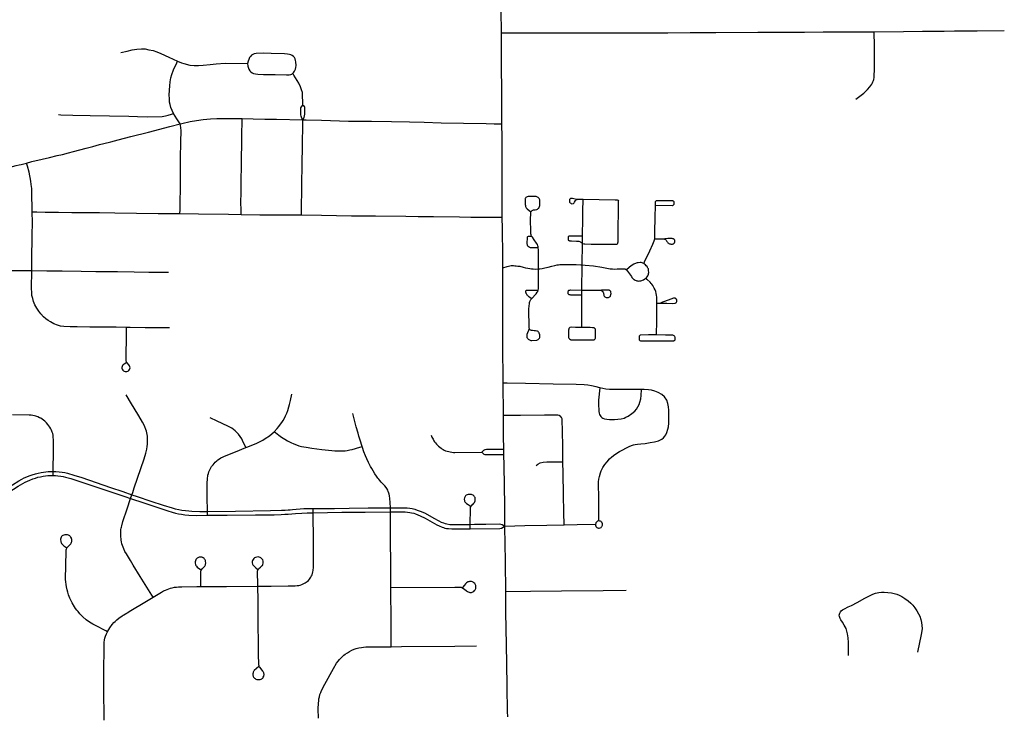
# Model space of a CAD drawing. Header units: feet. Extents: x -18 to 2245837, y -21 to 596159.
# Tile 30 of 34: x 2245824.16 to 2245836.62, y 596101.67 to 596110.54. Entities that reach past the tile are written whole.
import ezdxf

# ---------------------------------------------------------------- set-up
doc = ezdxf.new("R2010")
doc.units = ezdxf.units.FT
doc.header["$MEASUREMENT"] = 0
doc.layers.add('Centerlines', color=7, linetype='Continuous')

msp = doc.modelspace()

# ---------------------------------------------------------------- linework, layer by layer
at = {"layer": 'Centerlines'}
for p, q in [((2245830.254, 596110.373), (2245830.962, 596110.375)), ((2245830.257, 596110.058), (2245830.254, 596110.373)), ((2245830.962, 596110.375), (2245831.04, 596110.375)), ((2245830.261, 596109.222), (2245830.26, 596109.355)), ((2245831.28, 596107.706), (2245831.281, 596107.802)), ((2245831.276, 596107.436), (2245831.28, 596107.706)), ((2245831.273, 596107.115), (2245831.276, 596107.436)), ((2245831.272, 596106.642), (2245831.273, 596107.051)), ((2245831.273, 596107.051), (2245831.273, 596107.115)), ((2245830.275, 596105.877), (2245830.275, 596105.937)), ((2245830.286, 596105.034), (2245830.285, 596105.103)), ((2245824.581, 596104.767), (2245824.582, 596104.819)), ((2245825.561, 596104.477), (2245825.578, 596104.525)), ((2245826.535, 596104.265), (2245826.534, 596104.314)), ((2245827.87, 596104.296), (2245827.87, 596104.349)), ((2245828.85, 596104.308), (2245828.849, 596104.36)), ((2245829.86, 596104.093), (2245829.86, 596104.149))]:
    msp.add_line(p, q, dxfattribs=at)
for points in [[(2245830.254, 596110.373), (2245830.252, 596110.662), (2245830.246, 596111.012)], [(2245831.04, 596110.375), (2245832.359, 596110.374), (2245832.642, 596110.376), (2245832.967, 596110.378), (2245833.498, 596110.381), (2245834.091, 596110.384), (2245834.328, 596110.385), (2245834.973, 596110.387)], [(2245834.741, 596109.534), (2245834.84, 596109.61), (2245834.888, 596109.654), (2245834.919, 596109.691), (2245834.93, 596109.705), (2245834.942, 596109.723), (2245834.95, 596109.74), (2245834.956, 596109.754), (2245834.962, 596109.77), (2245834.966, 596109.784), (2245834.971, 596109.807), (2245834.973, 596109.825), (2245834.975, 596109.912), (2245834.976, 596110.237), (2245834.973, 596110.352), (2245834.973, 596110.387)], [(2245834.973, 596110.387), (2245835.343, 596110.39), (2245835.583, 596110.393), (2245835.804, 596110.395), (2245835.859, 596110.396), (2245835.99, 596110.397), (2245836.024, 596110.398), (2245836.274, 596110.399), (2245836.619, 596110.404)], [(2245825.438, 596110.125), (2245825.516, 596110.142), (2245825.58, 596110.157), (2245825.642, 596110.167), (2245825.697, 596110.17), (2245825.744, 596110.169), (2245825.793, 596110.16), (2245825.847, 596110.148), (2245825.895, 596110.131), (2245825.943, 596110.112), (2245826.047, 596110.066), (2245826.156, 596110.015)], [(2245827.616, 596109.863), (2245827.627, 596109.876), (2245827.636, 596109.89), (2245827.646, 596109.912), (2245827.653, 596109.935), (2245827.656, 596109.96), (2245827.654, 596110.007), (2245827.65, 596110.024), (2245827.643, 596110.043), (2245827.634, 596110.06), (2245827.621, 596110.074), (2245827.606, 596110.085), (2245827.589, 596110.094), (2245827.571, 596110.101), (2245827.547, 596110.105), (2245827.507, 596110.109), (2245827.342, 596110.112), (2245827.239, 596110.115), (2245827.149, 596110.112), (2245827.125, 596110.107), (2245827.107, 596110.099), (2245827.092, 596110.089), (2245827.078, 596110.075), (2245827.067, 596110.06), (2245827.057, 596110.037), (2245827.049, 596110.014), (2245827.042, 596109.984)], [(2245830.26, 596109.355), (2245830.258, 596109.528), (2245830.257, 596110.058)], [(2245826.106, 596109.353), (2245826.087, 596109.39), (2245826.071, 596109.429), (2245826.06, 596109.467), (2245826.055, 596109.497), (2245826.052, 596109.538), (2245826.051, 596109.589), (2245826.056, 596109.704), (2245826.061, 596109.755), (2245826.069, 596109.802), (2245826.082, 596109.846), (2245826.104, 596109.904), (2245826.146, 596109.995), (2245826.156, 596110.015)], [(2245826.156, 596110.015), (2245826.206, 596109.995), (2245826.235, 596109.986), (2245826.311, 596109.966), (2245826.366, 596109.961), (2245826.421, 596109.958), (2245826.481, 596109.963), (2245826.569, 596109.974), (2245826.644, 596109.982), (2245826.76, 596109.988), (2245827.042, 596109.984)], [(2245827.042, 596109.984), (2245827.046, 596109.953), (2245827.058, 596109.914), (2245827.071, 596109.894), (2245827.084, 596109.88), (2245827.099, 596109.868), (2245827.117, 596109.86), (2245827.14, 596109.853), (2245827.17, 596109.849), (2245827.241, 596109.846), (2245827.39, 596109.844), (2245827.534, 596109.841), (2245827.569, 596109.842), (2245827.587, 596109.847), (2245827.6, 596109.852), (2245827.606, 596109.856), (2245827.616, 596109.863)], [(2245827.743, 596109.455), (2245827.735, 596109.616), (2245827.725, 596109.651), (2245827.711, 596109.689), (2245827.689, 596109.735), (2245827.629, 596109.839), (2245827.616, 596109.863)], [(2245827.742, 596109.272), (2245827.729, 596109.294), (2245827.719, 596109.317), (2245827.715, 596109.334), (2245827.714, 596109.384), (2245827.716, 596109.424), (2245827.722, 596109.436), (2245827.731, 596109.448), (2245827.743, 596109.455)], [(2245827.742, 596109.272), (2245827.756, 596109.303), (2245827.764, 596109.322), (2245827.768, 596109.342), (2245827.768, 596109.419), (2245827.767, 596109.429), (2245827.761, 596109.439), (2245827.743, 596109.455)], [(2245824.648, 596109.34), (2245824.679, 596109.337), (2245824.828, 596109.331), (2245825.05, 596109.327), (2245825.54, 596109.318), (2245825.649, 596109.315), (2245825.778, 596109.312), (2245825.959, 596109.315), (2245826.001, 596109.321), (2245826.036, 596109.329), (2245826.078, 596109.342), (2245826.106, 596109.353)], [(2245826.189, 596109.221), (2245826.148, 596109.283), (2245826.106, 596109.353)], [(2245826.189, 596109.221), (2245826.211, 596109.226), (2245826.317, 596109.25), (2245826.393, 596109.264), (2245826.481, 596109.275), (2245826.573, 596109.284), (2245826.651, 596109.288), (2245826.972, 596109.289)], [(2245826.959, 596108.074), (2245826.959, 596108.139), (2245826.958, 596108.216), (2245826.961, 596108.359), (2245826.961, 596108.436), (2245826.962, 596108.492), (2245826.964, 596108.703), (2245826.969, 596109.053), (2245826.972, 596109.289)], [(2245826.972, 596109.289), (2245827.114, 596109.285), (2245827.262, 596109.282), (2245827.293, 596109.282), (2245827.406, 596109.28), (2245827.742, 596109.272)], [(2245824.244, 596108.725), (2245824.31, 596108.744), (2245824.44, 596108.775), (2245824.535, 596108.796), (2245824.631, 596108.819), (2245824.701, 596108.835), (2245824.775, 596108.856), (2245824.84, 596108.873), (2245825, 596108.914), (2245825.085, 596108.935), (2245825.169, 596108.959), (2245825.224, 596108.972), (2245825.309, 596108.992), (2245825.403, 596109.018), (2245825.562, 596109.059), (2245825.787, 596109.115), (2245826.056, 596109.187), (2245826.189, 596109.221)], [(2245826.185, 596108.084), (2245826.187, 596108.132), (2245826.189, 596108.21), (2245826.192, 596108.426), (2245826.194, 596108.782), (2245826.196, 596108.993), (2245826.201, 596109.134), (2245826.198, 596109.176), (2245826.193, 596109.199), (2245826.189, 596109.221)], [(2245827.723, 596108.067), (2245827.729, 596108.482), (2245827.732, 596108.678), (2245827.738, 596108.976), (2245827.741, 596109.197), (2245827.742, 596109.272)], [(2245827.742, 596109.272), (2245827.783, 596109.271), (2245827.978, 596109.266), (2245828.205, 596109.26), (2245828.318, 596109.257), (2245828.421, 596109.256), (2245828.612, 596109.255), (2245828.864, 596109.25), (2245829.091, 596109.245), (2245829.277, 596109.241), (2245829.493, 596109.234), (2245829.776, 596109.229), (2245830.06, 596109.225), (2245830.162, 596109.223), (2245830.261, 596109.222)], [(2245830.265, 596108.038), (2245830.262, 596108.501), (2245830.263, 596108.813), (2245830.262, 596109.047), (2245830.261, 596109.222)], [(2245822.416, 596108.279), (2245822.465, 596108.291), (2245822.701, 596108.345), (2245822.901, 596108.395), (2245823.047, 596108.428), (2245823.332, 596108.499), (2245823.647, 596108.577), (2245823.783, 596108.608), (2245823.902, 596108.64), (2245824.002, 596108.666), (2245824.112, 596108.694), (2245824.152, 596108.702), (2245824.176, 596108.707), (2245824.244, 596108.725)], [(2245824.317, 596108.105), (2245824.312, 596108.363), (2245824.31, 596108.403), (2245824.304, 596108.455), (2245824.299, 596108.494), (2245824.276, 596108.609), (2245824.258, 596108.685), (2245824.244, 596108.725)], [(2245830.636, 596107.8), (2245830.631, 596107.816), (2245830.628, 596107.83), (2245830.625, 596107.867), (2245830.624, 596108.001), (2245830.625, 596108.098), (2245830.628, 596108.107), (2245830.635, 596108.117), (2245830.645, 596108.125), (2245830.654, 596108.129), (2245830.661, 596108.132), (2245830.681, 596108.134), (2245830.702, 596108.138), (2245830.71, 596108.141), (2245830.721, 596108.148), (2245830.727, 596108.155), (2245830.734, 596108.166), (2245830.737, 596108.175), (2245830.739, 596108.186), (2245830.74, 596108.198), (2245830.739, 596108.258), (2245830.737, 596108.269), (2245830.734, 596108.276), (2245830.728, 596108.282), (2245830.72, 596108.288), (2245830.713, 596108.293), (2245830.704, 596108.297), (2245830.694, 596108.3), (2245830.68, 596108.302), (2245830.642, 596108.302), (2245830.611, 596108.302), (2245830.592, 596108.301), (2245830.58, 596108.298), (2245830.57, 596108.293), (2245830.565, 596108.289), (2245830.559, 596108.281), (2245830.556, 596108.274), (2245830.555, 596108.261), (2245830.554, 596108.242), (2245830.555, 596108.219), (2245830.556, 596108.198), (2245830.558, 596108.185), (2245830.561, 596108.174), (2245830.564, 596108.165), (2245830.569, 596108.158), (2245830.581, 596108.144), (2245830.626, 596108.106)], [(2245831.207, 596108.264), (2245831.171, 596108.272), (2245831.156, 596108.275), (2245831.149, 596108.276), (2245831.13, 596108.274), (2245831.126, 596108.272), (2245831.122, 596108.268), (2245831.118, 596108.262), (2245831.117, 596108.258), (2245831.115, 596108.253), (2245831.114, 596108.246), (2245831.115, 596108.234), (2245831.116, 596108.229), (2245831.119, 596108.224), (2245831.124, 596108.219), (2245831.131, 596108.215), (2245831.138, 596108.212), (2245831.146, 596108.21), (2245831.164, 596108.211), (2245831.168, 596108.213), (2245831.172, 596108.216), (2245831.176, 596108.221), (2245831.181, 596108.228), (2245831.192, 596108.25), (2245831.196, 596108.255), (2245831.199, 596108.258), (2245831.205, 596108.261), (2245831.209, 596108.263), (2245831.213, 596108.264), (2245831.218, 596108.266), (2245831.223, 596108.266), (2245831.234, 596108.267), (2245831.288, 596108.266)], [(2245831.281, 596107.802), (2245831.282, 596107.883), (2245831.283, 596107.944), (2245831.284, 596108.052), (2245831.285, 596108.124), (2245831.287, 596108.253), (2245831.288, 596108.266)], [(2245831.288, 596108.266), (2245831.692, 596108.26), (2245831.714, 596108.259), (2245831.721, 596108.258), (2245831.728, 596108.255), (2245831.735, 596108.244)], [(2245831.723, 596107.702), (2245831.728, 596107.712), (2245831.729, 596107.717), (2245831.73, 596107.722), (2245831.731, 596107.782), (2245831.733, 596107.932), (2245831.735, 596108.077), (2245831.735, 596108.244)], [(2245832.194, 596107.767), (2245832.196, 596107.786), (2245832.197, 596107.828), (2245832.2, 596108.06), (2245832.204, 596108.161), (2245832.205, 596108.19)], [(2245832.205, 596108.19), (2245832.206, 596108.217), (2245832.206, 596108.238), (2245832.211, 596108.247)], [(2245832.205, 596108.19), (2245832.418, 596108.188), (2245832.422, 596108.189), (2245832.426, 596108.191), (2245832.431, 596108.196), (2245832.436, 596108.201), (2245832.439, 596108.206), (2245832.441, 596108.218)], [(2245832.441, 596108.218), (2245832.439, 596108.232), (2245832.435, 596108.237), (2245832.431, 596108.24), (2245832.427, 596108.243), (2245832.424, 596108.245), (2245832.418, 596108.246), (2245832.412, 596108.246), (2245832.391, 596108.246), (2245832.281, 596108.248), (2245832.211, 596108.247)], [(2245824.309, 596107.362), (2245824.313, 596107.494), (2245824.315, 596107.813), (2245824.318, 596107.973), (2245824.317, 596108.105)], [(2245824.317, 596108.105), (2245824.375, 596108.105), (2245824.478, 596108.103), (2245824.57, 596108.101), (2245824.648, 596108.101), (2245824.817, 596108.1), (2245824.967, 596108.099), (2245825.168, 596108.097), (2245825.363, 596108.093), (2245825.91, 596108.086), (2245826.064, 596108.085), (2245826.185, 596108.084)], [(2245826.185, 596108.084), (2245826.419, 596108.082), (2245826.8, 596108.076), (2245826.959, 596108.074)], [(2245826.959, 596108.074), (2245827.197, 596108.071), (2245827.47, 596108.068), (2245827.706, 596108.067), (2245827.723, 596108.067)], [(2245827.723, 596108.067), (2245827.979, 596108.063), (2245828.355, 596108.058), (2245828.659, 596108.056), (2245829.045, 596108.05), (2245829.2, 596108.049), (2245829.396, 596108.046), (2245829.725, 596108.042), (2245829.866, 596108.04), (2245830.029, 596108.038), (2245830.265, 596108.038)], [(2245830.274, 596107.397), (2245830.271, 596107.544), (2245830.266, 596107.89), (2245830.265, 596108.038)], [(2245830.721, 596107.653), (2245830.642, 596107.652), (2245830.622, 596107.653), (2245830.613, 596107.656), (2245830.604, 596107.66), (2245830.594, 596107.668), (2245830.589, 596107.674), (2245830.585, 596107.681), (2245830.583, 596107.689), (2245830.582, 596107.696), (2245830.584, 596107.79), (2245830.59, 596107.794), (2245830.595, 596107.797), (2245830.601, 596107.798), (2245830.619, 596107.799), (2245830.636, 596107.8)], [(2245830.721, 596107.653), (2245830.72, 596107.664), (2245830.716, 596107.678), (2245830.71, 596107.693), (2245830.7, 596107.709), (2245830.667, 596107.754), (2245830.646, 596107.784), (2245830.636, 596107.8)], [(2245831.103, 596107.771), (2245831.104, 596107.79), (2245831.105, 596107.796), (2245831.107, 596107.799), (2245831.11, 596107.801), (2245831.113, 596107.802), (2245831.117, 596107.803), (2245831.262, 596107.802), (2245831.281, 596107.802)], [(2245831.28, 596107.706), (2245831.27, 596107.714), (2245831.263, 596107.72), (2245831.256, 596107.724), (2245831.25, 596107.727), (2245831.239, 596107.73), (2245831.222, 596107.732), (2245831.205, 596107.733), (2245831.14, 596107.735), (2245831.121, 596107.736), (2245831.114, 596107.738), (2245831.109, 596107.741), (2245831.106, 596107.745), (2245831.105, 596107.748), (2245831.103, 596107.754), (2245831.103, 596107.76), (2245831.103, 596107.771)], [(2245831.28, 596107.706), (2245831.298, 596107.701), (2245831.308, 596107.7), (2245831.389, 596107.699), (2245831.65, 596107.696), (2245831.715, 596107.697), (2245831.723, 596107.702)], [(2245832.056, 596107.452), (2245832.066, 596107.473), (2245832.131, 596107.613), (2245832.169, 596107.696), (2245832.187, 596107.738), (2245832.191, 596107.751), (2245832.194, 596107.767)], [(2245832.194, 596107.767), (2245832.309, 596107.765), (2245832.315, 596107.764), (2245832.319, 596107.762), (2245832.324, 596107.76), (2245832.33, 596107.755), (2245832.338, 596107.748), (2245832.344, 596107.739), (2245832.35, 596107.73), (2245832.357, 596107.721), (2245832.362, 596107.714), (2245832.368, 596107.709), (2245832.374, 596107.705), (2245832.381, 596107.702), (2245832.389, 596107.7), (2245832.397, 596107.698), (2245832.42, 596107.699), (2245832.426, 596107.701), (2245832.432, 596107.703), (2245832.436, 596107.705), (2245832.438, 596107.708), (2245832.441, 596107.71), (2245832.444, 596107.714), (2245832.446, 596107.718), (2245832.448, 596107.722), (2245832.449, 596107.727), (2245832.45, 596107.735), (2245832.448, 596107.749), (2245832.446, 596107.753), (2245832.443, 596107.757), (2245832.438, 596107.761), (2245832.433, 596107.764), (2245832.424, 596107.767), (2245832.414, 596107.769), (2245832.403, 596107.77), (2245832.362, 596107.769), (2245832.322, 596107.764)], [(2245830.724, 596107.383), (2245830.723, 596107.59), (2245830.723, 596107.627), (2245830.721, 596107.653)], [(2245823.731, 596107.482), (2245823.738, 596107.475), (2245823.766, 596107.453), (2245823.8, 596107.432), (2245823.845, 596107.408), (2245823.877, 596107.394), (2245823.911, 596107.383), (2245823.95, 596107.374), (2245823.995, 596107.368), (2245824.046, 596107.365), (2245824.247, 596107.362), (2245824.309, 596107.362)], [(2245830.274, 596107.397), (2245830.326, 596107.413), (2245830.346, 596107.42), (2245830.361, 596107.424), (2245830.376, 596107.426), (2245830.387, 596107.427), (2245830.409, 596107.427), (2245830.424, 596107.425), (2245830.443, 596107.424), (2245830.464, 596107.42), (2245830.486, 596107.417), (2245830.528, 596107.408), (2245830.56, 596107.399), (2245830.588, 596107.392), (2245830.614, 596107.388), (2245830.633, 596107.385), (2245830.656, 596107.383), (2245830.684, 596107.382), (2245830.724, 596107.383)], [(2245830.724, 596107.383), (2245830.742, 596107.385), (2245830.768, 596107.389), (2245830.802, 596107.397), (2245830.845, 596107.407), (2245830.892, 596107.418), (2245830.93, 596107.427), (2245830.961, 596107.434), (2245830.978, 596107.437), (2245830.995, 596107.44), (2245831.008, 596107.441), (2245831.061, 596107.442), (2245831.103, 596107.441), (2245831.2, 596107.44), (2245831.258, 596107.437), (2245831.276, 596107.436)], [(2245831.276, 596107.436), (2245831.313, 596107.433), (2245831.419, 596107.422), (2245831.526, 596107.406), (2245831.632, 596107.387), (2245831.661, 596107.383), (2245831.688, 596107.381), (2245831.721, 596107.383), (2245831.751, 596107.385), (2245831.775, 596107.386), (2245831.792, 596107.387), (2245831.805, 596107.385), (2245831.816, 596107.383), (2245831.825, 596107.381), (2245831.839, 596107.374)], [(2245832.056, 596107.452), (2245832.045, 596107.457), (2245832.034, 596107.461), (2245832.022, 596107.464), (2245832.009, 596107.465), (2245831.987, 596107.463), (2245831.973, 596107.46), (2245831.96, 596107.456), (2245831.929, 596107.444), (2245831.895, 596107.423), (2245831.87, 596107.404), (2245831.839, 596107.374)], [(2245832.086, 596107.269), (2245832.098, 596107.284), (2245832.106, 596107.295), (2245832.11, 596107.306), (2245832.114, 596107.316), (2245832.117, 596107.327), (2245832.119, 596107.34), (2245832.118, 596107.363), (2245832.117, 596107.372), (2245832.114, 596107.383), (2245832.109, 596107.394), (2245832.104, 596107.403), (2245832.097, 596107.414), (2245832.088, 596107.425), (2245832.078, 596107.435), (2245832.065, 596107.446), (2245832.056, 596107.452)], [(2245825.511, 596106.642), (2245825.38, 596106.645), (2245825.045, 596106.648), (2245824.885, 596106.65), (2245824.797, 596106.651), (2245824.716, 596106.655), (2245824.675, 596106.661), (2245824.634, 596106.673), (2245824.59, 596106.69), (2245824.549, 596106.712), (2245824.517, 596106.731), (2245824.488, 596106.752), (2245824.457, 596106.779), (2245824.424, 596106.815), (2245824.398, 596106.848), (2245824.373, 596106.885), (2245824.35, 596106.928), (2245824.333, 596106.972), (2245824.322, 596107.009), (2245824.313, 596107.049), (2245824.31, 596107.086), (2245824.307, 596107.138), (2245824.309, 596107.362)], [(2245824.309, 596107.362), (2245824.499, 596107.361), (2245824.695, 596107.358), (2245824.937, 596107.356), (2245825.122, 596107.353), (2245825.395, 596107.35), (2245825.606, 596107.347), (2245825.792, 596107.344), (2245825.952, 596107.342), (2245826.04, 596107.341)], [(2245830.275, 596105.937), (2245830.273, 596106.436), (2245830.273, 596106.806), (2245830.274, 596107.397)], [(2245830.721, 596107.115), (2245830.723, 596107.132), (2245830.723, 596107.145), (2245830.724, 596107.383)], [(2245831.839, 596107.374), (2245831.899, 596107.287), (2245831.907, 596107.275), (2245831.916, 596107.264), (2245831.926, 596107.255), (2245831.936, 596107.249), (2245831.949, 596107.243), (2245831.958, 596107.239), (2245831.97, 596107.235), (2245831.982, 596107.233), (2245831.995, 596107.231), (2245832.006, 596107.232), (2245832.018, 596107.234), (2245832.031, 596107.237), (2245832.042, 596107.241), (2245832.053, 596107.246), (2245832.071, 596107.257), (2245832.086, 596107.269)], [(2245832.222, 596106.95), (2245832.22, 596107.026), (2245832.218, 596107.052), (2245832.215, 596107.072), (2245832.208, 596107.097), (2245832.199, 596107.118), (2245832.189, 596107.14), (2245832.181, 596107.156), (2245832.17, 596107.174), (2245832.159, 596107.19), (2245832.15, 596107.2), (2245832.136, 596107.216), (2245832.101, 596107.252), (2245832.086, 596107.269)], [(2245830.635, 596107.005), (2245830.611, 596107.025), (2245830.602, 596107.032), (2245830.593, 596107.04), (2245830.588, 596107.046), (2245830.582, 596107.053), (2245830.577, 596107.06), (2245830.571, 596107.068), (2245830.568, 596107.073), (2245830.566, 596107.08), (2245830.564, 596107.085), (2245830.562, 596107.09), (2245830.563, 596107.104), (2245830.564, 596107.107), (2245830.567, 596107.11), (2245830.572, 596107.113), (2245830.577, 596107.114), (2245830.586, 596107.116), (2245830.598, 596107.117), (2245830.689, 596107.115), (2245830.721, 596107.115)], [(2245830.635, 596107.005), (2245830.693, 596107.069), (2245830.708, 596107.088), (2245830.715, 596107.099), (2245830.721, 596107.115)], [(2245831.099, 596107.087), (2245831.1, 596107.098), (2245831.102, 596107.107), (2245831.105, 596107.111), (2245831.109, 596107.113), (2245831.115, 596107.116), (2245831.12, 596107.117), (2245831.131, 596107.119), (2245831.273, 596107.115)], [(2245831.273, 596107.051), (2245831.183, 596107.052), (2245831.135, 596107.053), (2245831.125, 596107.054), (2245831.115, 596107.056), (2245831.111, 596107.057), (2245831.108, 596107.059), (2245831.106, 596107.061), (2245831.104, 596107.063), (2245831.102, 596107.065), (2245831.101, 596107.068), (2245831.1, 596107.072), (2245831.099, 596107.087)], [(2245831.273, 596107.115), (2245831.504, 596107.114), (2245831.511, 596107.113), (2245831.517, 596107.111), (2245831.521, 596107.11), (2245831.526, 596107.107), (2245831.531, 596107.104), (2245831.537, 596107.1), (2245831.54, 596107.095), (2245831.543, 596107.089), (2245831.546, 596107.079), (2245831.548, 596107.07), (2245831.549, 596107.062), (2245831.55, 596107.055), (2245831.552, 596107.046), (2245831.555, 596107.039), (2245831.559, 596107.033), (2245831.564, 596107.029), (2245831.57, 596107.026), (2245831.582, 596107.024), (2245831.591, 596107.023), (2245831.609, 596107.023), (2245831.617, 596107.026), (2245831.623, 596107.029), (2245831.63, 596107.035), (2245831.634, 596107.04), (2245831.637, 596107.046), (2245831.64, 596107.054), (2245831.641, 596107.062), (2245831.642, 596107.072), (2245831.641, 596107.091), (2245831.638, 596107.099), (2245831.635, 596107.104), (2245831.63, 596107.108), (2245831.625, 596107.111), (2245831.622, 596107.112), (2245831.618, 596107.114), (2245831.614, 596107.115), (2245831.519, 596107.113)], [(2245830.607, 596106.625), (2245830.578, 596106.555), (2245830.576, 596106.544), (2245830.575, 596106.535), (2245830.575, 596106.526), (2245830.578, 596106.517), (2245830.583, 596106.509), (2245830.588, 596106.503), (2245830.594, 596106.495), (2245830.602, 596106.489), (2245830.609, 596106.484), (2245830.617, 596106.481), (2245830.627, 596106.479), (2245830.639, 596106.478), (2245830.701, 596106.481), (2245830.713, 596106.485), (2245830.72, 596106.49), (2245830.729, 596106.498), (2245830.736, 596106.508), (2245830.739, 596106.517), (2245830.74, 596106.525), (2245830.739, 596106.551), (2245830.737, 596106.56), (2245830.734, 596106.568), (2245830.73, 596106.576), (2245830.725, 596106.582), (2245830.718, 596106.59), (2245830.712, 596106.594), (2245830.704, 596106.597), (2245830.687, 596106.6), (2245830.667, 596106.602), (2245830.648, 596106.604), (2245830.633, 596106.606), (2245830.624, 596106.61), (2245830.616, 596106.617), (2245830.61, 596106.626), (2245830.607, 596106.635), (2245830.605, 596106.646), (2245830.603, 596106.872), (2245830.606, 596106.921), (2245830.608, 596106.938), (2245830.611, 596106.957), (2245830.615, 596106.972), (2245830.622, 596106.987), (2245830.628, 596106.997), (2245830.635, 596107.005)], [(2245832.219, 596106.548), (2245832.22, 596106.727), (2245832.222, 596106.95)], [(2245832.222, 596106.95), (2245832.348, 596106.949), (2245832.414, 596106.948), (2245832.449, 596106.949), (2245832.455, 596106.951), (2245832.46, 596106.953), (2245832.464, 596106.956), (2245832.467, 596106.96), (2245832.47, 596106.964), (2245832.473, 596106.97), (2245832.474, 596106.974), (2245832.475, 596106.979), (2245832.474, 596106.991), (2245832.47, 596106.998), (2245832.468, 596107.002), (2245832.465, 596107.005), (2245832.462, 596107.008), (2245832.459, 596107.01), (2245832.454, 596107.012), (2245832.45, 596107.014), (2245832.443, 596107.015), (2245832.434, 596107.014), (2245832.4, 596107.003), (2245832.271, 596106.954)], [(2245825.512, 596106.198), (2245825.478, 596106.177), (2245825.466, 596106.169), (2245825.459, 596106.161), (2245825.453, 596106.149), (2245825.451, 596106.137), (2245825.452, 596106.125), (2245825.456, 596106.113), (2245825.463, 596106.103), (2245825.471, 596106.095), (2245825.481, 596106.088), (2245825.494, 596106.085), (2245825.504, 596106.084), (2245825.515, 596106.085), (2245825.525, 596106.089), (2245825.533, 596106.093), (2245825.54, 596106.099), (2245825.547, 596106.109), (2245825.551, 596106.12), (2245825.554, 596106.133), (2245825.553, 596106.145), (2245825.549, 596106.156), (2245825.54, 596106.168), (2245825.529, 596106.178), (2245825.52, 596106.19), (2245825.51, 596106.205), (2245825.505, 596106.223), (2245825.503, 596106.243), (2245825.506, 596106.345), (2245825.508, 596106.461), (2245825.51, 596106.561), (2245825.511, 596106.642)], [(2245826.055, 596106.638), (2245826.008, 596106.637), (2245825.928, 596106.637), (2245825.744, 596106.639), (2245825.556, 596106.641), (2245825.511, 596106.642)], [(2245831.272, 596106.642), (2245831.19, 596106.644), (2245831.143, 596106.645), (2245831.124, 596106.644), (2245831.119, 596106.642), (2245831.114, 596106.639), (2245831.11, 596106.634), (2245831.108, 596106.629), (2245831.106, 596106.619), (2245831.105, 596106.608), (2245831.104, 596106.554), (2245831.105, 596106.514), (2245831.107, 596106.508), (2245831.11, 596106.503), (2245831.114, 596106.498), (2245831.118, 596106.495), (2245831.123, 596106.492), (2245831.127, 596106.49), (2245831.132, 596106.488), (2245831.138, 596106.487), (2245831.161, 596106.485), (2245831.28, 596106.486), (2245831.319, 596106.486)], [(2245831.319, 596106.486), (2245831.427, 596106.488), (2245831.433, 596106.49), (2245831.437, 596106.494), (2245831.442, 596106.5), (2245831.444, 596106.507), (2245831.445, 596106.516), (2245831.447, 596106.545), (2245831.446, 596106.613), (2245831.444, 596106.619), (2245831.441, 596106.624), (2245831.438, 596106.629), (2245831.433, 596106.632), (2245831.427, 596106.636), (2245831.419, 596106.638), (2245831.409, 596106.64), (2245831.378, 596106.642), (2245831.272, 596106.642)], [(2245832.219, 596106.548), (2245832.115, 596106.548), (2245832.014, 596106.546), (2245832.01, 596106.544), (2245832.006, 596106.541), (2245832.003, 596106.538), (2245831.999, 596106.532), (2245831.997, 596106.525), (2245831.996, 596106.508)], [(2245832.454, 596106.508), (2245832.452, 596106.518), (2245832.449, 596106.525), (2245832.444, 596106.531), (2245832.439, 596106.536), (2245832.432, 596106.54), (2245832.423, 596106.543), (2245832.413, 596106.544), (2245832.386, 596106.546), (2245832.332, 596106.547), (2245832.219, 596106.548)], [(2245831.996, 596106.508), (2245831.997, 596106.49), (2245831.999, 596106.486), (2245832.003, 596106.481), (2245832.007, 596106.478), (2245832.014, 596106.475), (2245832.024, 596106.473), (2245832.224, 596106.472), (2245832.431, 596106.473), (2245832.436, 596106.475), (2245832.441, 596106.476), (2245832.444, 596106.478), (2245832.449, 596106.483), (2245832.453, 596106.488), (2245832.454, 596106.493), (2245832.454, 596106.508)], [(2245831.499, 596105.88), (2245831.452, 596105.892), (2245831.396, 596105.905), (2245831.35, 596105.913), (2245831.303, 596105.918), (2245831.2, 596105.921), (2245830.91, 596105.926), (2245830.56, 596105.932), (2245830.329, 596105.936), (2245830.275, 596105.937)], [(2245827.377, 596105.323), (2245827.416, 596105.363), (2245827.437, 596105.388), (2245827.458, 596105.416), (2245827.475, 596105.44), (2245827.492, 596105.466), (2245827.508, 596105.495), (2245827.523, 596105.524), (2245827.531, 596105.54), (2245827.539, 596105.558), (2245827.551, 596105.592), (2245827.565, 596105.637), (2245827.574, 596105.669), (2245827.586, 596105.718), (2245827.602, 596105.8)], [(2245830.28, 596105.53), (2245830.279, 596105.6), (2245830.275, 596105.877)], [(2245831.499, 596105.88), (2245831.485, 596105.72), (2245831.483, 596105.679), (2245831.488, 596105.58), (2245831.49, 596105.558), (2245831.495, 596105.542), (2245831.503, 596105.527), (2245831.513, 596105.514), (2245831.526, 596105.503), (2245831.54, 596105.494), (2245831.561, 596105.486), (2245831.587, 596105.481), (2245831.624, 596105.478), (2245831.687, 596105.477), (2245831.728, 596105.48), (2245831.77, 596105.487), (2245831.806, 596105.496), (2245831.831, 596105.505), (2245831.859, 596105.521), (2245831.906, 596105.553), (2245831.943, 596105.582), (2245831.966, 596105.61), (2245831.983, 596105.637), (2245831.997, 596105.667), (2245832.007, 596105.696), (2245832.017, 596105.74), (2245832.022, 596105.782), (2245832.027, 596105.858)], [(2245832.027, 596105.858), (2245831.689, 596105.857), (2245831.622, 596105.859), (2245831.576, 596105.863), (2245831.536, 596105.87), (2245831.499, 596105.88)], [(2245832.286, 596105.793), (2245832.238, 596105.819), (2245832.195, 596105.837), (2245832.155, 596105.848), (2245832.118, 596105.853), (2245832.061, 596105.857), (2245832.027, 596105.858)], [(2245825.578, 596104.525), (2245825.588, 596104.554), (2245825.608, 596104.611), (2245825.731, 596104.981), (2245825.753, 596105.049), (2245825.765, 596105.101), (2245825.771, 596105.136), (2245825.774, 596105.164), (2245825.776, 596105.207), (2245825.776, 596105.233), (2245825.774, 596105.267), (2245825.772, 596105.287), (2245825.767, 596105.308), (2245825.762, 596105.33), (2245825.754, 596105.35), (2245825.741, 596105.385), (2245825.728, 596105.413), (2245825.711, 596105.442), (2245825.665, 596105.522), (2245825.606, 596105.62), (2245825.571, 596105.677), (2245825.506, 596105.788)], [(2245831.487, 596104.193), (2245831.487, 596104.334), (2245831.486, 596104.522), (2245831.484, 596104.625), (2245831.485, 596104.687), (2245831.489, 596104.722), (2245831.495, 596104.757), (2245831.508, 596104.801), (2245831.518, 596104.829), (2245831.54, 596104.869), (2245831.565, 596104.907), (2245831.593, 596104.943), (2245831.624, 596104.977), (2245831.653, 596105.005), (2245831.689, 596105.034), (2245831.75, 596105.074), (2245831.872, 596105.136), (2245831.902, 596105.15), (2245831.926, 596105.156), (2245831.946, 596105.161), (2245831.976, 596105.166), (2245832.017, 596105.17), (2245832.074, 596105.175), (2245832.135, 596105.184), (2245832.192, 596105.195), (2245832.244, 596105.209), (2245832.286, 596105.229), (2245832.306, 596105.247), (2245832.323, 596105.267), (2245832.336, 596105.285), (2245832.349, 596105.314), (2245832.362, 596105.354), (2245832.368, 596105.385), (2245832.373, 596105.431), (2245832.375, 596105.481), (2245832.374, 596105.537), (2245832.372, 596105.594), (2245832.368, 596105.637), (2245832.36, 596105.681), (2245832.346, 596105.722), (2245832.318, 596105.763), (2245832.286, 596105.793)], [(2245828.49, 596105.137), (2245828.465, 596105.215), (2245828.451, 596105.266), (2245828.441, 596105.302), (2245828.418, 596105.386), (2245828.374, 596105.554)], [(2245824.582, 596104.819), (2245824.585, 596105.094), (2245824.584, 596105.223), (2245824.582, 596105.251), (2245824.579, 596105.279), (2245824.575, 596105.3), (2245824.569, 596105.318), (2245824.56, 596105.341), (2245824.551, 596105.36), (2245824.54, 596105.381), (2245824.528, 596105.399), (2245824.515, 596105.415), (2245824.498, 596105.433), (2245824.489, 596105.444), (2245824.474, 596105.457), (2245824.459, 596105.47), (2245824.442, 596105.482), (2245824.426, 596105.492), (2245824.41, 596105.5), (2245824.385, 596105.512), (2245824.362, 596105.52), (2245824.343, 596105.525), (2245824.325, 596105.529), (2245824.302, 596105.532), (2245824.278, 596105.534), (2245824.065, 596105.535)], [(2245827.019, 596105.122), (2245827.005, 596105.153), (2245826.987, 596105.192), (2245826.967, 596105.231), (2245826.946, 596105.263), (2245826.925, 596105.29), (2245826.903, 596105.316), (2245826.884, 596105.335), (2245826.863, 596105.351), (2245826.841, 596105.366), (2245826.815, 596105.379), (2245826.793, 596105.391), (2245826.655, 596105.455), (2245826.567, 596105.498)], [(2245830.28, 596105.53), (2245830.354, 596105.531), (2245830.495, 596105.532), (2245830.799, 596105.536), (2245830.95, 596105.538), (2245830.97, 596105.535), (2245830.987, 596105.53), (2245831.004, 596105.518)], [(2245830.285, 596105.103), (2245830.282, 596105.268), (2245830.28, 596105.53)], [(2245831.033, 596104.942), (2245831.03, 596105.123), (2245831.026, 596105.34), (2245831.024, 596105.46), (2245831.022, 596105.486), (2245831.016, 596105.502), (2245831.004, 596105.518)], [(2245827.019, 596105.122), (2245827.032, 596105.127), (2245827.152, 596105.175), (2245827.199, 596105.197), (2245827.233, 596105.216), (2245827.266, 596105.236), (2245827.318, 596105.272), (2245827.354, 596105.301), (2245827.377, 596105.323)], [(2245827.377, 596105.323), (2245827.393, 596105.311), (2245827.438, 596105.279), (2245827.472, 596105.255), (2245827.513, 596105.229), (2245827.548, 596105.208), (2245827.591, 596105.185), (2245827.628, 596105.168), (2245827.661, 596105.155), (2245827.691, 596105.145), (2245827.723, 596105.137), (2245827.785, 596105.125), (2245827.853, 596105.114), (2245827.983, 596105.097), (2245828.107, 596105.083), (2245828.147, 596105.08), (2245828.184, 596105.079), (2245828.246, 596105.08), (2245828.276, 596105.082), (2245828.304, 596105.086), (2245828.336, 596105.091), (2245828.366, 596105.099), (2245828.461, 596105.128), (2245828.49, 596105.137)], [(2245829.367, 596105.28), (2245829.375, 596105.253), (2245829.39, 596105.226), (2245829.401, 596105.207), (2245829.408, 596105.196), (2245829.418, 596105.18), (2245829.432, 596105.166), (2245829.444, 596105.154), (2245829.458, 596105.14), (2245829.474, 596105.127), (2245829.492, 596105.113), (2245829.502, 596105.106), (2245829.516, 596105.098), (2245829.531, 596105.09), (2245829.548, 596105.082), (2245829.568, 596105.076), (2245829.588, 596105.07), (2245829.606, 596105.066), (2245829.628, 596105.062), (2245829.646, 596105.061), (2245829.666, 596105.061), (2245830.007, 596105.065)], [(2245826.534, 596104.314), (2245826.532, 596104.496), (2245826.53, 596104.62), (2245826.532, 596104.682), (2245826.533, 596104.714), (2245826.535, 596104.738), (2245826.537, 596104.757), (2245826.54, 596104.773), (2245826.545, 596104.794), (2245826.552, 596104.815), (2245826.559, 596104.831), (2245826.568, 596104.85), (2245826.576, 596104.865), (2245826.585, 596104.88), (2245826.592, 596104.889), (2245826.604, 596104.903), (2245826.618, 596104.921), (2245826.633, 596104.937), (2245826.651, 596104.953), (2245826.667, 596104.967), (2245826.687, 596104.981), (2245826.705, 596104.992), (2245826.77, 596105.022), (2245826.887, 596105.068), (2245827.019, 596105.122)], [(2245828.849, 596104.36), (2245828.846, 596104.424), (2245828.842, 596104.478), (2245828.838, 596104.512), (2245828.834, 596104.53), (2245828.83, 596104.546), (2245828.823, 596104.565), (2245828.816, 596104.582), (2245828.805, 596104.602), (2245828.794, 596104.618), (2245828.78, 596104.636), (2245828.754, 596104.662), (2245828.734, 596104.682), (2245828.715, 596104.703), (2245828.701, 596104.72), (2245828.689, 596104.736), (2245828.673, 596104.759), (2245828.653, 596104.79), (2245828.631, 596104.827), (2245828.613, 596104.857), (2245828.598, 596104.883), (2245828.573, 596104.932), (2245828.55, 596104.981), (2245828.534, 596105.017), (2245828.514, 596105.069), (2245828.495, 596105.121), (2245828.49, 596105.137)], [(2245830.007, 596105.065), (2245830.033, 596105.089), (2245830.048, 596105.097), (2245830.066, 596105.1), (2245830.267, 596105.102), (2245830.285, 596105.103)], [(2245830.007, 596105.065), (2245830.03, 596105.04), (2245830.043, 596105.035), (2245830.063, 596105.034), (2245830.268, 596105.034), (2245830.286, 596105.034)], [(2245830.299, 596104.127), (2245830.297, 596104.383), (2245830.288, 596104.893), (2245830.286, 596105.034)], [(2245830.696, 596104.895), (2245830.715, 596104.912), (2245830.745, 596104.928), (2245830.783, 596104.936), (2245830.83, 596104.941), (2245830.953, 596104.942), (2245831.033, 596104.942)], [(2245831.047, 596104.143), (2245831.044, 596104.301), (2245831.04, 596104.526), (2245831.036, 596104.794), (2245831.033, 596104.942)], [(2245823.589, 596104.395), (2245823.624, 596104.405), (2245823.657, 596104.415), (2245823.689, 596104.428), (2245823.724, 596104.443), (2245823.755, 596104.458), (2245823.785, 596104.475), (2245823.827, 596104.499), (2245823.881, 596104.533), (2245824.067, 596104.651), (2245824.147, 596104.701), (2245824.183, 596104.722), (2245824.214, 596104.737), (2245824.247, 596104.751), (2245824.279, 596104.763), (2245824.316, 596104.776), (2245824.357, 596104.789), (2245824.391, 596104.799), (2245824.429, 596104.807), (2245824.458, 596104.812), (2245824.49, 596104.816), (2245824.519, 596104.818), (2245824.553, 596104.819), (2245824.582, 596104.819)], [(2245824.582, 596104.819), (2245824.614, 596104.818), (2245824.656, 596104.816), (2245824.696, 596104.811), (2245824.73, 596104.804), (2245824.761, 596104.797), (2245824.844, 596104.773), (2245824.943, 596104.741), (2245825.306, 596104.618), (2245825.461, 596104.566), (2245825.578, 596104.525)], [(2245823.604, 596104.344), (2245823.647, 596104.356), (2245823.684, 596104.369), (2245823.713, 596104.38), (2245823.741, 596104.392), (2245823.767, 596104.403), (2245823.799, 596104.419), (2245823.854, 596104.453), (2245823.914, 596104.489), (2245824.136, 596104.633), (2245824.225, 596104.682), (2245824.287, 596104.71), (2245824.323, 596104.725), (2245824.356, 596104.736), (2245824.389, 596104.745), (2245824.421, 596104.752), (2245824.453, 596104.758), (2245824.483, 596104.762), (2245824.515, 596104.766), (2245824.543, 596104.767), (2245824.566, 596104.768), (2245824.581, 596104.767)], [(2245824.581, 596104.767), (2245824.609, 596104.766), (2245824.642, 596104.764), (2245824.677, 596104.76), (2245824.707, 596104.754), (2245824.735, 596104.749), (2245824.772, 596104.74), (2245824.803, 596104.73), (2245825.335, 596104.552), (2245825.488, 596104.502), (2245825.561, 596104.477)], [(2245825.845, 596103.227), (2245825.828, 596103.254), (2245825.68, 596103.488), (2245825.593, 596103.633), (2245825.558, 596103.69), (2245825.508, 596103.775), (2245825.49, 596103.807), (2245825.474, 596103.839), (2245825.465, 596103.861), (2245825.459, 596103.882), (2245825.452, 596103.903), (2245825.446, 596103.928), (2245825.442, 596103.948), (2245825.44, 596103.969), (2245825.438, 596103.989), (2245825.437, 596104.016), (2245825.438, 596104.04), (2245825.438, 596104.064), (2245825.439, 596104.083), (2245825.442, 596104.099), (2245825.444, 596104.114), (2245825.448, 596104.129), (2245825.463, 596104.184), (2245825.518, 596104.348), (2245825.561, 596104.477)], [(2245825.561, 596104.477), (2245825.73, 596104.42), (2245825.892, 596104.365), (2245826.033, 596104.319), (2245826.088, 596104.303), (2245826.128, 596104.292), (2245826.166, 596104.284), (2245826.206, 596104.277), (2245826.247, 596104.271), (2245826.3, 596104.267), (2245826.4, 596104.263), (2245826.535, 596104.265)], [(2245825.578, 596104.525), (2245825.645, 596104.501), (2245825.819, 596104.444), (2245825.973, 596104.392), (2245826.085, 596104.359), (2245826.127, 596104.348), (2245826.172, 596104.337), (2245826.211, 596104.33), (2245826.255, 596104.324), (2245826.298, 596104.321), (2245826.336, 596104.318), (2245826.436, 596104.314), (2245826.534, 596104.314)], [(2245829.86, 596104.149), (2245829.861, 596104.349), (2245829.862, 596104.36), (2245829.865, 596104.369), (2245829.87, 596104.379), (2245829.878, 596104.388), (2245829.89, 596104.399), (2245829.898, 596104.407), (2245829.907, 596104.416), (2245829.912, 596104.425), (2245829.917, 596104.434), (2245829.921, 596104.447), (2245829.924, 596104.461), (2245829.923, 596104.481), (2245829.92, 596104.49), (2245829.915, 596104.499), (2245829.91, 596104.505), (2245829.904, 596104.511), (2245829.895, 596104.519), (2245829.886, 596104.524), (2245829.877, 596104.527), (2245829.865, 596104.529), (2245829.832, 596104.527), (2245829.821, 596104.524), (2245829.81, 596104.518), (2245829.801, 596104.51), (2245829.794, 596104.501), (2245829.791, 596104.493), (2245829.787, 596104.484), (2245829.784, 596104.469), (2245829.785, 596104.449), (2245829.787, 596104.443), (2245829.791, 596104.434), (2245829.798, 596104.426), (2245829.812, 596104.412), (2245829.866, 596104.378)], [(2245826.534, 596104.314), (2245826.889, 596104.316), (2245827.332, 596104.323), (2245827.471, 596104.328), (2245827.518, 596104.331), (2245827.554, 596104.333), (2245827.582, 596104.335), (2245827.612, 596104.338), (2245827.655, 596104.343), (2245827.709, 596104.347), (2245827.754, 596104.349), (2245827.87, 596104.349)], [(2245827.87, 596104.349), (2245828.14, 596104.352), (2245828.326, 596104.355), (2245828.568, 596104.358), (2245828.849, 596104.36)], [(2245827.87, 596104.296), (2245828.236, 596104.302), (2245828.53, 596104.305), (2245828.85, 596104.308)], [(2245828.849, 596104.36), (2245829.061, 596104.358), (2245829.095, 596104.355), (2245829.125, 596104.349), (2245829.16, 596104.34), (2245829.19, 596104.33), (2245829.226, 596104.316), (2245829.259, 596104.302), (2245829.288, 596104.289), (2245829.398, 596104.227), (2245829.464, 596104.193), (2245829.493, 596104.178), (2245829.52, 596104.168), (2245829.542, 596104.16), (2245829.565, 596104.154), (2245829.601, 596104.148), (2245829.623, 596104.146), (2245829.838, 596104.149), (2245829.86, 596104.149)], [(2245828.85, 596104.308), (2245829.004, 596104.31), (2245829.037, 596104.308), (2245829.067, 596104.305), (2245829.094, 596104.301), (2245829.118, 596104.296), (2245829.144, 596104.289), (2245829.168, 596104.282), (2245829.197, 596104.271), (2245829.227, 596104.259), (2245829.291, 596104.226), (2245829.409, 596104.161), (2245829.438, 596104.145), (2245829.468, 596104.131), (2245829.505, 596104.115), (2245829.52, 596104.108), (2245829.54, 596104.102), (2245829.558, 596104.098), (2245829.586, 596104.095), (2245829.628, 596104.092), (2245829.676, 596104.091), (2245829.847, 596104.093), (2245829.86, 596104.093)], [(2245828.856, 596103.35), (2245828.854, 596103.723), (2245828.852, 596103.877), (2245828.851, 596104.141), (2245828.85, 596104.308)], [(2245826.535, 596104.265), (2245826.641, 596104.266), (2245826.784, 596104.267), (2245827.142, 596104.269), (2245827.232, 596104.268), (2245827.378, 596104.272), (2245827.468, 596104.275), (2245827.511, 596104.277), (2245827.557, 596104.279), (2245827.646, 596104.286), (2245827.728, 596104.292), (2245827.795, 596104.295), (2245827.851, 596104.295), (2245827.87, 596104.296)], [(2245827.171, 596103.365), (2245827.341, 596103.367), (2245827.557, 596103.37), (2245827.613, 596103.371), (2245827.645, 596103.372), (2245827.668, 596103.374), (2245827.69, 596103.376), (2245827.709, 596103.381), (2245827.727, 596103.387), (2245827.755, 596103.399), (2245827.772, 596103.409), (2245827.785, 596103.418), (2245827.797, 596103.427), (2245827.811, 596103.44), (2245827.824, 596103.455), (2245827.833, 596103.467), (2245827.844, 596103.482), (2245827.851, 596103.496), (2245827.857, 596103.509), (2245827.864, 596103.527), (2245827.869, 596103.546), (2245827.873, 596103.563), (2245827.876, 596103.606), (2245827.875, 596103.958), (2245827.871, 596104.276), (2245827.87, 596104.296)], [(2245831.487, 596104.193), (2245831.471, 596104.188), (2245831.464, 596104.183), (2245831.457, 596104.176), (2245831.451, 596104.168), (2245831.448, 596104.161), (2245831.445, 596104.151)], [(2245831.445, 596104.151), (2245831.446, 596104.138), (2245831.449, 596104.128), (2245831.451, 596104.122), (2245831.456, 596104.115), (2245831.462, 596104.111), (2245831.47, 596104.106), (2245831.476, 596104.104), (2245831.482, 596104.102), (2245831.493, 596104.102), (2245831.506, 596104.105), (2245831.515, 596104.109), (2245831.522, 596104.116), (2245831.527, 596104.123), (2245831.531, 596104.132), (2245831.533, 596104.14), (2245831.534, 596104.15), (2245831.533, 596104.159), (2245831.531, 596104.165), (2245831.528, 596104.172), (2245831.523, 596104.178), (2245831.516, 596104.184), (2245831.509, 596104.188), (2245831.502, 596104.191), (2245831.487, 596104.193)], [(2245829.86, 596104.149), (2245829.912, 596104.15), (2245830.056, 596104.151), (2245830.228, 596104.156), (2245830.265, 596104.147), (2245830.299, 596104.127)], [(2245829.86, 596104.093), (2245830.233, 596104.098), (2245830.257, 596104.103), (2245830.29, 596104.122), (2245830.299, 596104.127)], [(2245830.299, 596104.127), (2245830.55, 596104.133), (2245830.83, 596104.139), (2245831.047, 596104.143)], [(2245830.309, 596103.3), (2245830.306, 596103.672), (2245830.301, 596103.914), (2245830.299, 596104.1), (2245830.299, 596104.127)], [(2245831.047, 596104.143), (2245831.214, 596104.146), (2245831.445, 596104.151)], [(2245825.268, 596102.788), (2245825.246, 596102.8), (2245825.118, 596102.867), (2245825.081, 596102.886), (2245825.039, 596102.912), (2245824.999, 596102.942), (2245824.955, 596102.98), (2245824.918, 596103.016), (2245824.896, 596103.044), (2245824.881, 596103.063), (2245824.865, 596103.084), (2245824.85, 596103.106), (2245824.821, 596103.155), (2245824.803, 596103.189), (2245824.792, 596103.214), (2245824.777, 596103.256), (2245824.767, 596103.289), (2245824.758, 596103.321), (2245824.751, 596103.357), (2245824.745, 596103.387), (2245824.741, 596103.421), (2245824.738, 596103.451), (2245824.745, 596103.81), (2245824.746, 596103.825), (2245824.75, 596103.839), (2245824.753, 596103.848), (2245824.759, 596103.857), (2245824.768, 596103.866), (2245824.781, 596103.879), (2245824.792, 596103.89), (2245824.803, 596103.903), (2245824.809, 596103.913), (2245824.815, 596103.924), (2245824.817, 596103.932), (2245824.818, 596103.941), (2245824.817, 596103.959), (2245824.815, 596103.969), (2245824.813, 596103.976), (2245824.806, 596103.987), (2245824.798, 596103.997), (2245824.792, 596104.003), (2245824.784, 596104.008), (2245824.774, 596104.012), (2245824.764, 596104.015), (2245824.753, 596104.017), (2245824.727, 596104.015), (2245824.716, 596104.012), (2245824.705, 596104.008), (2245824.696, 596104.002), (2245824.688, 596103.995), (2245824.682, 596103.985), (2245824.678, 596103.973), (2245824.675, 596103.96), (2245824.678, 596103.928), (2245824.681, 596103.918), (2245824.686, 596103.908), (2245824.699, 596103.893), (2245824.717, 596103.878), (2245824.752, 596103.853)], [(2245826.448, 596103.361), (2245826.45, 596103.557), (2245826.454, 596103.566), (2245826.459, 596103.575), (2245826.466, 596103.585), (2245826.473, 596103.592), (2245826.481, 596103.6), (2245826.493, 596103.612), (2245826.5, 596103.62), (2245826.506, 596103.63), (2245826.509, 596103.638), (2245826.511, 596103.648), (2245826.512, 596103.658), (2245826.51, 596103.682), (2245826.507, 596103.691), (2245826.503, 596103.7), (2245826.497, 596103.709), (2245826.491, 596103.715), (2245826.479, 596103.725), (2245826.473, 596103.729), (2245826.466, 596103.732), (2245826.459, 596103.734), (2245826.451, 596103.735), (2245826.436, 596103.735), (2245826.428, 596103.733), (2245826.421, 596103.73), (2245826.413, 596103.727), (2245826.405, 596103.723), (2245826.398, 596103.717), (2245826.392, 596103.709), (2245826.388, 596103.704), (2245826.385, 596103.697), (2245826.383, 596103.691), (2245826.381, 596103.685), (2245826.38, 596103.678), (2245826.379, 596103.661), (2245826.382, 596103.638), (2245826.386, 596103.628), (2245826.394, 596103.618), (2245826.402, 596103.609), (2245826.421, 596103.594), (2245826.454, 596103.572)], [(2245827.171, 596103.365), (2245827.171, 596103.393), (2245827.168, 596103.538), (2245827.169, 596103.559), (2245827.17, 596103.564), (2245827.172, 596103.572), (2245827.176, 596103.578), (2245827.179, 596103.583), (2245827.186, 596103.59), (2245827.204, 596103.607), (2245827.221, 596103.622), (2245827.229, 596103.63), (2245827.235, 596103.643), (2245827.238, 596103.658), (2245827.237, 596103.685), (2245827.233, 596103.7), (2245827.227, 596103.71), (2245827.219, 596103.718), (2245827.209, 596103.726), (2245827.199, 596103.731), (2245827.188, 596103.734), (2245827.175, 596103.736), (2245827.157, 596103.734), (2245827.141, 596103.729), (2245827.13, 596103.724), (2245827.12, 596103.716), (2245827.111, 596103.705), (2245827.105, 596103.692), (2245827.101, 596103.677), (2245827.1, 596103.662), (2245827.102, 596103.647), (2245827.106, 596103.637), (2245827.123, 596103.619), (2245827.145, 596103.599), (2245827.173, 596103.578)], [(2245828.856, 596103.35), (2245829.665, 596103.354), (2245829.744, 596103.352), (2245829.755, 596103.348), (2245829.766, 596103.343), (2245829.787, 596103.328), (2245829.811, 596103.308), (2245829.823, 596103.3), (2245829.833, 596103.295), (2245829.845, 596103.29), (2245829.854, 596103.288), (2245829.868, 596103.287), (2245829.877, 596103.287), (2245829.886, 596103.29), (2245829.893, 596103.293), (2245829.906, 596103.301), (2245829.915, 596103.31), (2245829.922, 596103.319), (2245829.927, 596103.327), (2245829.93, 596103.338), (2245829.932, 596103.349), (2245829.93, 596103.375), (2245829.927, 596103.385), (2245829.922, 596103.393), (2245829.917, 596103.4), (2245829.906, 596103.41), (2245829.897, 596103.416), (2245829.888, 596103.42), (2245829.876, 596103.424), (2245829.863, 596103.426), (2245829.851, 596103.425), (2245829.84, 596103.423), (2245829.83, 596103.42), (2245829.823, 596103.416), (2245829.813, 596103.409), (2245829.799, 596103.395), (2245829.786, 596103.379), (2245829.762, 596103.348)], [(2245825.845, 596103.227), (2245825.887, 596103.253), (2245825.954, 596103.292), (2245825.977, 596103.306), (2245826.001, 596103.318), (2245826.022, 596103.326), (2245826.043, 596103.334), (2245826.065, 596103.34), (2245826.089, 596103.346), (2245826.115, 596103.352), (2245826.141, 596103.355), (2245826.169, 596103.358), (2245826.208, 596103.359), (2245826.399, 596103.361), (2245826.448, 596103.361)], [(2245826.448, 596103.361), (2245826.775, 596103.363), (2245827.171, 596103.365)], [(2245827.185, 596102.348), (2245827.127, 596102.299), (2245827.121, 596102.292), (2245827.117, 596102.285), (2245827.113, 596102.276), (2245827.111, 596102.268), (2245827.11, 596102.258), (2245827.11, 596102.24), (2245827.112, 596102.233), (2245827.114, 596102.224), (2245827.118, 596102.215), (2245827.125, 596102.207), (2245827.129, 596102.202), (2245827.136, 596102.197), (2245827.147, 596102.19), (2245827.158, 596102.186), (2245827.17, 596102.184), (2245827.181, 596102.183), (2245827.202, 596102.184), (2245827.214, 596102.187), (2245827.222, 596102.192), (2245827.228, 596102.197), (2245827.234, 596102.203), (2245827.24, 596102.213), (2245827.247, 596102.225), (2245827.249, 596102.234), (2245827.25, 596102.243), (2245827.251, 596102.253), (2245827.249, 596102.26), (2245827.248, 596102.267), (2245827.244, 596102.277), (2245827.24, 596102.283), (2245827.236, 596102.291), (2245827.199, 596102.335), (2245827.193, 596102.342), (2245827.189, 596102.35), (2245827.187, 596102.358), (2245827.185, 596102.369), (2245827.183, 596102.403), (2245827.181, 596102.475), (2245827.179, 596102.541), (2245827.175, 596102.985), (2245827.174, 596103.184), (2245827.171, 596103.365)], [(2245828.86, 596102.6), (2245828.859, 596102.903), (2245828.856, 596103.35)], [(2245830.309, 596103.3), (2245830.621, 596103.302), (2245831.016, 596103.307), (2245831.543, 596103.313), (2245831.835, 596103.317)], [(2245825.268, 596102.788), (2245825.273, 596102.797), (2245825.298, 596102.84), (2245825.327, 596102.881), (2245825.349, 596102.906), (2245825.364, 596102.921), (2245825.385, 596102.941), (2245825.41, 596102.96), (2245825.453, 596102.99), (2245825.466, 596102.998), (2245825.474, 596103.003), (2245825.496, 596103.016), (2245825.505, 596103.022), (2245825.518, 596103.029), (2245825.566, 596103.058), (2245825.742, 596103.165), (2245825.845, 596103.227)], [(2245830.334, 596101.71), (2245830.332, 596101.78), (2245830.329, 596102.092), (2245830.322, 596102.392), (2245830.313, 596102.838), (2245830.309, 596103.028), (2245830.309, 596103.3)], [(2245834.531, 596103), (2245834.537, 596103.025), (2245834.545, 596103.042), (2245834.556, 596103.055), (2245834.573, 596103.068), (2245834.596, 596103.081), (2245834.644, 596103.103), (2245834.686, 596103.121), (2245834.759, 596103.159), (2245834.852, 596103.215), (2245834.903, 596103.242), (2245834.956, 596103.264), (2245834.991, 596103.276), (2245835.031, 596103.285), (2245835.063, 596103.289), (2245835.1, 596103.29), (2245835.146, 596103.288), (2245835.193, 596103.282), (2245835.224, 596103.275), (2245835.259, 596103.265), (2245835.289, 596103.254), (2245835.321, 596103.237), (2245835.361, 596103.212), (2245835.403, 596103.181), (2245835.435, 596103.153), (2245835.46, 596103.127), (2245835.487, 596103.094), (2245835.513, 596103.055), (2245835.533, 596103.018), (2245835.548, 596102.985), (2245835.561, 596102.945), (2245835.572, 596102.905), (2245835.577, 596102.868), (2245835.579, 596102.831), (2245835.577, 596102.8), (2245835.569, 596102.753), (2245835.521, 596102.529)], [(2245834.649, 596102.488), (2245834.646, 596102.652), (2245834.641, 596102.713), (2245834.636, 596102.762), (2245834.628, 596102.796), (2245834.618, 596102.829), (2245834.593, 596102.872), (2245834.57, 596102.911), (2245834.55, 596102.942), (2245834.543, 596102.956), (2245834.533, 596102.981), (2245834.531, 596103)], [(2245825.228, 596101.668), (2245825.224, 596102.074), (2245825.224, 596102.28), (2245825.225, 596102.594), (2245825.227, 596102.654), (2245825.232, 596102.686), (2245825.237, 596102.709), (2245825.244, 596102.732), (2245825.255, 596102.762), (2245825.268, 596102.788)], [(2245827.938, 596101.693), (2245827.937, 596101.813), (2245827.939, 596101.884), (2245827.942, 596101.914), (2245827.945, 596101.939), (2245827.95, 596101.966), (2245827.958, 596101.993), (2245827.968, 596102.021), (2245827.979, 596102.046), (2245828.021, 596102.126), (2245828.131, 596102.326), (2245828.169, 596102.39), (2245828.187, 596102.415), (2245828.203, 596102.436), (2245828.225, 596102.459), (2245828.243, 596102.477), (2245828.261, 596102.493), (2245828.278, 596102.505), (2245828.306, 596102.524), (2245828.332, 596102.54), (2245828.363, 596102.556), (2245828.39, 596102.568), (2245828.418, 596102.578), (2245828.45, 596102.586), (2245828.484, 596102.592), (2245828.508, 596102.595), (2245828.539, 596102.598), (2245828.572, 596102.6), (2245828.86, 596102.6)], [(2245828.86, 596102.6), (2245828.988, 596102.601), (2245829.663, 596102.607), (2245829.941, 596102.612)]]:
    msp.add_lwpolyline(points, dxfattribs=at)

doc.saveas('drawing.dxf')
